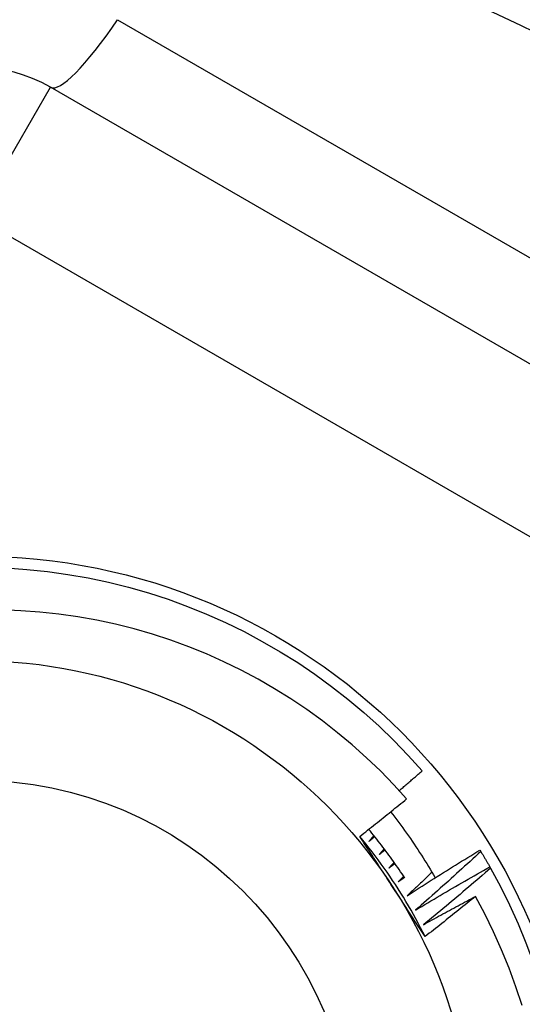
# Model space of a CAD drawing. Header units: inches. Extents: x 32 to 80, y 14.9 to 43.2.
# Tile 35 of 63: x 46.922 to 47.055, y 40.671 to 40.93. Entities that reach past the tile are written whole.
import ezdxf

# ---------------------------------------------------------------- set-up
doc = ezdxf.new("R2010")
doc.units = ezdxf.units.IN
doc.header["$MEASUREMENT"] = 0
doc.layers.add('Visible Edges(ANSI)', color=7, linetype='Continuous', lineweight=25)
doc.layers.add('Visible Tangent Edges(ANSI)', color=7, linetype='Continuous', lineweight=25)

msp = doc.modelspace()

# ---------------------------------------------------------------- linework, layer by layer
at = {"layer": 'Visible Edges(ANSI)'}
for p, q in [((47.14513683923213, 40.78835589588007), (46.93056991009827, 40.91223617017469)), ((47.04362240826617, 40.71140278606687), (47.04383744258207, 40.71104943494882)), ((47.04621721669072, 40.70699005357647), (47.04642050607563, 40.70662981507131))]:
    msp.add_line(p, q, dxfattribs=at)
at = {"layer": 'Visible Edges(ANSI)', "flags": 128}
for points in [[(46.91891045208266, 40.78568471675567), (46.92433940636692, 40.78530882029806), (46.9297518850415, 40.78474320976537), (46.93514125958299, 40.78398856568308), (46.94050093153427, 40.78304582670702), (46.94582433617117, 40.78191613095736), (46.95110495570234, 40.78060086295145), (46.95633632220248, 40.77910165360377), (46.96151202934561, 40.77742030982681), (46.9666257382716, 40.77555892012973), (46.97167119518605, 40.77351973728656), (46.97664221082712, 40.77130527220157), (46.98153270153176, 40.76891823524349), (46.98633668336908, 40.76636155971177), (46.9910482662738, 40.76363835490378), (46.99566168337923, 40.76075196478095), (47.00017128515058, 40.75770593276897), (47.00457155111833, 40.75450397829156), (47.00885708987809, 40.75115003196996), (47.01302265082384, 40.74764818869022), (47.01706314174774, 40.74400274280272), (47.02097361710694, 40.74021815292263), (47.02474927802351, 40.73629906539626), (47.02838550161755, 40.73225027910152)], [(47.02431452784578, 40.72489138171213), (47.02092370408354, 40.72861796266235), (47.01740719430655, 40.73222688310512), (47.0137678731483, 40.73571477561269), (47.01000861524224, 40.73907826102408), (47.00613230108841, 40.74231398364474), (47.0021417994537, 40.7454185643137), (46.99804422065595, 40.74838564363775), (46.9938526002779, 40.75120584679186), (46.98957129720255, 40.75387682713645), (46.98520433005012, 40.75639651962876), (46.98075571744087, 40.75876285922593), (46.97622948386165, 40.76097379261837), (46.97162963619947, 40.76302725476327), (46.96696021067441, 40.76492115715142), (46.96222521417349, 40.76665346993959), (46.95742866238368, 40.76822209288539), (46.95257458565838, 40.7696249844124), (46.94766913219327, 40.77085956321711), (46.94272928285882, 40.77192137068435), (46.93776171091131, 40.77280944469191), (46.932771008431, 40.77352339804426), (46.92776177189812, 40.77406284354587), (46.92273859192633, 40.77442737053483), (46.91770606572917, 40.77461659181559)], [(47.0223687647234, 40.72706098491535), (47.02262052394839, 40.72727589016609), (47.02287220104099, 40.72749090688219), (47.02312378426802, 40.72770604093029), (47.02337527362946, 40.72792129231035), (47.02362666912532, 40.72813665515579), (47.0238779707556, 40.72835212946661), (47.02412919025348, 40.72856772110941), (47.0243803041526, 40.72878343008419), (47.02463132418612, 40.72899925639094), (47.02488226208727, 40.72921518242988), (47.02513309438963, 40.72943123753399), (47.02538384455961, 40.72964739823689), (47.02563448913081, 40.72986367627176), (47.02588505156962, 40.73008007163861), (47.02613552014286, 40.73029657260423), (47.02638588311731, 40.73051320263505), (47.02663616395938, 40.73072993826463), (47.02688635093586, 40.73094677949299), (47.02713644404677, 40.73116374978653), (47.02738644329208, 40.73138082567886), (47.02763634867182, 40.73159801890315), (47.02788616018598, 40.73181531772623), (47.02813587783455, 40.73203274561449), (47.02838550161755, 40.73225027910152)], [(47.01199104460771, 40.71500751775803), (47.01250879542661, 40.71541411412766), (47.01302617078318, 40.71582116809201), (47.01354318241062, 40.71622867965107), (47.01405981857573, 40.71663664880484), (47.0145760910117, 40.71704506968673), (47.01509198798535, 40.71745394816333), (47.01560752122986, 40.71786328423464), (47.01612267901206, 40.71827307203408), (47.01663746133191, 40.71868331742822), (47.01715186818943, 40.71909401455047), (47.01766591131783, 40.71950516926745), (47.0181795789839, 40.71991677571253), (47.01869288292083, 40.72032883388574), (47.01920579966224, 40.72074134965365), (47.01971835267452, 40.72115431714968), (47.02023053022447, 40.72156773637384), (47.02074234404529, 40.72198160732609), (47.02125377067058, 40.72239593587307), (47.02176483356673, 40.72281071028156), (47.02227552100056, 40.72322594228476), (47.02278583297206, 40.72364162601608), (47.02329576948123, 40.72405775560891), (47.02380533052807, 40.72447434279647), (47.02431452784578, 40.72489138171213)], [(47.02010736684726, 40.72146824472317), (47.0206476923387, 40.72077846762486), (47.02118361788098, 40.72008556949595), (47.0217151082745, 40.71938957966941), (47.02224215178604, 40.71869052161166), (47.02276473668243, 40.71798841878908), (47.02328285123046, 40.71728328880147), (47.02379648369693, 40.71657516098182), (47.02430562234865, 40.71586404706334), (47.02481026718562, 40.715149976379), (47.02531038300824, 40.71443296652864), (47.02580596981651, 40.71371304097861), (47.02629702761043, 40.71299022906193), (47.02678352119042, 40.71226453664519), (47.02726545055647, 40.71153599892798), (47.02774280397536, 40.71080463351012), (47.02821555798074, 40.71007045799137), (47.02868372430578, 40.70933350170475), (47.02914726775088, 40.70859378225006), (47.02960618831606, 40.70785132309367), (47.03006046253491, 40.70710614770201), (47.03051009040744, 40.70635826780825), (47.03095506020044, 40.70560771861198), (47.03139534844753, 40.70485451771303), (47.0318309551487, 40.70409868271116)], [(47.02383495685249, 40.70403326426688), (47.02347019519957, 40.70458963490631), (47.02310269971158, 40.70514419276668), (47.02273247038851, 40.70569693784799), (47.02235950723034, 40.70624784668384), (47.02198384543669, 40.70679690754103), (47.02160547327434, 40.70734410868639), (47.0212244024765, 40.7078894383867), (47.02084065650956, 40.70843287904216), (47.02045422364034, 40.70897441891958), (47.02006512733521, 40.70951404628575), (47.01967337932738, 40.7100517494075), (47.01927896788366, 40.71058751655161), (47.01888192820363, 40.71112132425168), (47.01848226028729, 40.71165316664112), (47.01807997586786, 40.71218303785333), (47.0176750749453, 40.71271091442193), (47.01726758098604, 40.7132367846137), (47.01685749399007, 40.71376063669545), (47.01644482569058, 40.71428246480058), (47.01602958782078, 40.71480224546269), (47.01561179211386, 40.7153199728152), (47.01519145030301, 40.71583563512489), (47.01476856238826, 40.71634921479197), (47.01434315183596, 40.71686070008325)], [(47.02917460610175, 40.68861224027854), (47.02858685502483, 40.68978906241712), (47.02798731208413, 40.69095994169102), (47.02737608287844, 40.69212476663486), (47.02675321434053, 40.69328343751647), (47.0261188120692, 40.69443583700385), (47.02547294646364, 40.69558187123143), (47.024815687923, 40.69672143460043), (47.02414711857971, 40.69785440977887), (47.02346732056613, 40.69898070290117), (47.02277637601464, 40.70010020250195), (47.02207436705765, 40.70121280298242), (47.02136135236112, 40.70231840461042), (47.02063742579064, 40.70341689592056), (47.01990265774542, 40.70450817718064), (47.01915713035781, 40.70559213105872), (47.01840093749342, 40.70666866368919), (47.01763412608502, 40.70773766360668), (47.01685680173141, 40.70879903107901), (47.01606903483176, 40.70985265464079), (47.01527089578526, 40.71089842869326), (47.0144624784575, 40.71193625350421), (47.01364385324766, 40.71296601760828), (47.01281509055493, 40.7139876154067), (47.01197628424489, 40.71500094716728)], [(47.02062950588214, 40.70174096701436), (47.02026846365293, 40.70229619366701), (47.01990759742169, 40.70285116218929), (47.01954688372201, 40.70340587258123), (47.01918629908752, 40.70396034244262), (47.01882586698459, 40.70451456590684), (47.01846555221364, 40.70506856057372), (47.01810535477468, 40.70562232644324), (47.01774526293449, 40.70617586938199), (47.01738527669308, 40.70672919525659), (47.01702537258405, 40.70728231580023), (47.01666555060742, 40.7078352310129), (47.01630579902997, 40.70838794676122), (47.01594611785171, 40.70894048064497), (47.01558648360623, 40.70949282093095), (47.01522689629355, 40.71004499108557), (47.01486733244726, 40.71059698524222), (47.01450780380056, 40.7111488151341), (47.01414828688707, 40.71170048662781), (47.01378878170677, 40.71225200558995), (47.01342927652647, 40.71280337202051), (47.01306975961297, 40.71335460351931), (47.01271021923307, 40.71390570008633), (47.01235065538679, 40.71445667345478), (47.01199104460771, 40.71500751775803)], [(47.01568332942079, 40.71523170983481), (47.01563079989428, 40.7151675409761), (47.01557827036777, 40.71510337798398), (47.01552572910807, 40.71503922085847), (47.01547317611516, 40.71497506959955), (47.01542062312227, 40.71491092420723), (47.01536805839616, 40.71484677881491), (47.01531549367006, 40.71478264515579), (47.01526291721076, 40.71471851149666), (47.01521032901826, 40.71465438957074), (47.01515774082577, 40.71459026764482), (47.01510514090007, 40.71452615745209), (47.01505254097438, 40.71446204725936), (47.01499992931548, 40.71439794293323), (47.01494730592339, 40.7143338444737), (47.0148946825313, 40.71426975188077), (47.01484204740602, 40.71420566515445), (47.01478941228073, 40.71414158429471), (47.01473676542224, 40.71407750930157), (47.01468410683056, 40.71401344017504), (47.01463144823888, 40.7139493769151), (47.014578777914, 40.71388531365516), (47.01452609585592, 40.71382126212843), (47.01447341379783, 40.71375721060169), (47.01442073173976, 40.71369317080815)], [(47.01442073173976, 40.71369317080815), (47.01448247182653, 40.71374595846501), (47.0145442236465, 40.71379873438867), (47.01460597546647, 40.71385150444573), (47.01466773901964, 40.7139042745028), (47.01472950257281, 40.71395703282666), (47.01479127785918, 40.71400978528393), (47.01485305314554, 40.71406253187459), (47.01491484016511, 40.71411526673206), (47.01497662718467, 40.71416800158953), (47.01503842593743, 40.7142207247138), (47.0151002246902, 40.71427344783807), (47.01516203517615, 40.71432615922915), (47.01522384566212, 40.71437886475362), (47.01528566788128, 40.71443156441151), (47.01534749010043, 40.71448425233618), (47.01540932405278, 40.71453694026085), (47.01547116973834, 40.71458962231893), (47.01553300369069, 40.71464229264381), (47.01559486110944, 40.7146949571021), (47.015656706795, 40.71474761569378), (47.01571857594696, 40.71480026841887), (47.0157804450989, 40.71485291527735), (47.01584231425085, 40.71490555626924), (47.015904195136, 40.71495818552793)], [(47.01841929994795, 40.71173647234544), (47.01836468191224, 40.71167406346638), (47.01831006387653, 40.71161166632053), (47.01825544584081, 40.71154927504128), (47.0182008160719, 40.71148688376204), (47.01814617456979, 40.71142450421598), (47.01809153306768, 40.71136212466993), (47.01803687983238, 40.71129975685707), (47.01798222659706, 40.71123738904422), (47.01792756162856, 40.71117503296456), (47.01787288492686, 40.71111267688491), (47.01781820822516, 40.71105032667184), (47.01776351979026, 40.71098798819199), (47.01770883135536, 40.71092564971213), (47.01765413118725, 40.71086331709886), (47.01759941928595, 40.71080099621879), (47.01754470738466, 40.71073867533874), (47.01748998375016, 40.71067636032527), (47.01743526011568, 40.7106140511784), (47.01738052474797, 40.71055174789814), (47.01732577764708, 40.71048945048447), (47.01727103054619, 40.7104271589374), (47.01721627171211, 40.71036487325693), (47.01716151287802, 40.71030259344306), (47.01710674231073, 40.71024031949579)], [(47.01710674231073, 40.71024031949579), (47.01717019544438, 40.71029104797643), (47.01723363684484, 40.71034176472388), (47.01729710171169, 40.71039247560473), (47.01736056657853, 40.71044318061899), (47.01742403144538, 40.71049387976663), (47.01748750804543, 40.71054456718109), (47.01755099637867, 40.71059524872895), (47.01761447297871, 40.7106459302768), (47.01767797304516, 40.71069660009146), (47.0177414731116, 40.71074726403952), (47.01780497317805, 40.71079791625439), (47.01786848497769, 40.71084856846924), (47.01793199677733, 40.7108992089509), (47.01799552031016, 40.71094984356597), (47.018059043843, 40.71100047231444), (47.01812257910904, 40.7110510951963), (47.01818611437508, 40.71110171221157), (47.0182496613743, 40.71115231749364), (47.01831320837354, 40.71120292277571), (47.01837676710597, 40.71125351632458), (47.01844032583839, 40.71130410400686), (47.01850389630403, 40.71135468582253), (47.01856746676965, 40.71140526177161), (47.01863103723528, 40.71145582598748)], [(47.02446317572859, 40.69937799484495), (47.02525385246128, 40.69989048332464), (47.02604518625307, 40.70040198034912), (47.02683720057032, 40.70091248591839), (47.02762988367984, 40.70142200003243), (47.02842323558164, 40.70193051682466), (47.02921724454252, 40.70243803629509), (47.03001192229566, 40.70294456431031), (47.03080725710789, 40.7034500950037), (47.03160327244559, 40.70395462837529), (47.03239993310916, 40.70445816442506), (47.03319726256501, 40.70496070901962), (47.03399526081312, 40.70546225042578), (47.03479390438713, 40.70596279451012), (47.0355932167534, 40.70646234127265), (47.03639318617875, 40.70696089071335), (47.03719381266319, 40.70745843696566), (47.03799509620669, 40.70795498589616), (47.03879703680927, 40.70845053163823), (47.03959963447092, 40.7089450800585), (47.04040287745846, 40.70943862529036), (47.04120678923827, 40.7099311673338), (47.04201133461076, 40.71042271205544), (47.04281654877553, 40.71091324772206), (47.04362240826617, 40.71140278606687)], [(47.04383744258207, 40.71104943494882), (47.04313193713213, 40.71039584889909), (47.04242557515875, 40.70974311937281), (47.04171836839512, 40.70909125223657), (47.04101031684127, 40.70844024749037), (47.04030142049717, 40.7077900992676), (47.03959167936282, 40.70714081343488), (47.03888108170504, 40.70649238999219), (47.03816965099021, 40.70584483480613), (47.03745737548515, 40.70519814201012), (47.03674425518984, 40.70455231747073), (47.03603030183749, 40.70390736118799), (47.03531549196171, 40.70326327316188), (47.03459986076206, 40.70262005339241), (47.033883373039, 40.70197770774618), (47.03316606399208, 40.70133623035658), (47.03244789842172, 40.70069563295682), (47.03172891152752, 40.70005590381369), (47.03100907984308, 40.69941704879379), (47.03028841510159, 40.69877907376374), (47.02956691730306, 40.69814197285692), (47.02884458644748, 40.69750575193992), (47.02812142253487, 40.69687041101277), (47.02739741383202, 40.69623595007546), (47.02667258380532, 40.69560236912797)], [(47.04383744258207, 40.71104943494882), (47.04393905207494, 40.710881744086), (47.04404043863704, 40.710713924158), (47.04414162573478, 40.71054597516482), (47.04424258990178, 40.71037789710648), (47.0443433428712, 40.71020969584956), (47.04444388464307, 40.71004136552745), (47.04454421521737, 40.70987291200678), (47.04464433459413, 40.70970432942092), (47.0447442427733, 40.70953562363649), (47.04484393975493, 40.70936678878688), (47.0449434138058, 40.70919783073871), (47.0450426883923, 40.70902874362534), (47.04514174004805, 40.70885953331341), (47.04524058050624, 40.7086901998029), (47.04533920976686, 40.70852074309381), (47.04543761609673, 40.70835115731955), (47.04553582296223, 40.7081814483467), (47.04563380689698, 40.70801162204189), (47.04573157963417, 40.7078416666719), (47.04582912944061, 40.70767158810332), (47.04592647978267, 40.70750138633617), (47.04602360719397, 40.70733106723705), (47.04612052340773, 40.70716061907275), (47.04621721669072, 40.70699005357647)], [(47.02103874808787, 40.70815307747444), (47.02098211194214, 40.70809249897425), (47.0209254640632, 40.70803193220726), (47.02086881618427, 40.70797137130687), (47.02081216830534, 40.70791081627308), (47.02075550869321, 40.70785026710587), (47.02069883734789, 40.70778972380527), (47.02064216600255, 40.70772918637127), (47.02058548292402, 40.70766864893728), (47.0205287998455, 40.70760812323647), (47.02047210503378, 40.70754760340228), (47.02041539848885, 40.70748708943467), (47.02035869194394, 40.70742658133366), (47.02030197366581, 40.70736607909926), (47.0202452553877, 40.70730558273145), (47.02018852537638, 40.70724509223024), (47.02013178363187, 40.70718460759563), (47.02007504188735, 40.70712412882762), (47.02001830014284, 40.7070636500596), (47.01996153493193, 40.70700318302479), (47.01990478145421, 40.70694272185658), (47.0198480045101, 40.70688226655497), (47.019791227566, 40.70682181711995), (47.01973445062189, 40.70676137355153), (47.01967766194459, 40.70670093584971)], [(47.01967766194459, 40.70670093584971), (47.01974274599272, 40.70674954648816), (47.01980783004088, 40.70679815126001), (47.01987292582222, 40.70684674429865), (47.01993802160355, 40.7068953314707), (47.02000312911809, 40.70694391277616), (47.02006823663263, 40.70699248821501), (47.02013334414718, 40.70704105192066), (47.02019846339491, 40.70708961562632), (47.02026359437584, 40.70713816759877), (47.02032872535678, 40.70718671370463), (47.02039386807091, 40.70723524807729), (47.02045901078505, 40.70728378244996), (47.02052415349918, 40.70733230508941), (47.02058930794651, 40.70738082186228), (47.02065446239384, 40.70742933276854), (47.02071962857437, 40.70747783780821), (47.02078479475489, 40.70752633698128), (47.02084997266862, 40.70757482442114), (47.02091515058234, 40.70762330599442), (47.02098034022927, 40.70767178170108), (47.02104552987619, 40.70772025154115), (47.02111073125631, 40.70776871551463), (47.02117593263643, 40.70781716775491), (47.02124113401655, 40.70786561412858)], [(47.02667258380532, 40.69560236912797), (47.02747969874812, 40.69608855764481), (47.02828744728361, 40.69657373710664), (47.02909584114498, 40.69705789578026), (47.02990485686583, 40.69754103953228), (47.03071450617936, 40.69802316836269), (47.03152480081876, 40.69850428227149), (47.03233571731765, 40.69898438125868), (47.03314726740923, 40.69946345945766), (47.03395945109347, 40.69994152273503), (47.0347722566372, 40.70041856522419), (47.03558569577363, 40.70089459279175), (47.03639975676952, 40.7013695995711), (47.0372144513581, 40.70184358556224), (47.03802976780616, 40.70231655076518), (47.0388457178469, 40.70278850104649), (47.03966228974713, 40.70325943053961), (47.04047948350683, 40.70372933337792), (47.04129729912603, 40.70419822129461), (47.0421157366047, 40.70466608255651), (47.04293478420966, 40.7051329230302), (47.0437544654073, 40.70559874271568), (47.04457476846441, 40.70606353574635), (47.04539568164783, 40.70652730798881), (47.04621721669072, 40.70699005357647)], [(47.04642050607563, 40.70662981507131), (47.04569386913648, 40.70599980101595), (47.04496641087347, 40.70537067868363), (47.04423813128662, 40.70474244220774), (47.04350903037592, 40.70411509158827), (47.04277911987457, 40.70348862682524), (47.04204838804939, 40.70286305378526), (47.04131684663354, 40.70223837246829), (47.04058448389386, 40.70161458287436), (47.03985131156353, 40.70099168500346), (47.03911731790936, 40.7003696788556), (47.03838252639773, 40.69974857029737), (47.03764691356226, 40.69912835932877), (47.03691049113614, 40.69850904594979), (47.03617325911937, 40.69789062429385), (47.03543520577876, 40.69727310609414), (47.0346963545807, 40.69665649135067), (47.03395670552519, 40.69604076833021), (47.03321623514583, 40.6954259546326), (47.03247496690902, 40.6948120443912), (47.03173288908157, 40.69419903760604), (47.03099000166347, 40.69358693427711), (47.03024631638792, 40.69297574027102), (47.02950183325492, 40.69236545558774), (47.02875654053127, 40.69175607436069)], [(47.04642050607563, 40.70662981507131), (47.04900538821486, 40.70184094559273), (47.05142111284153, 40.69696456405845), (47.05366475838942, 40.69200664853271), (47.05573355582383, 40.68697326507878), (47.05762497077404, 40.68187058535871), (47.05933669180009, 40.6767048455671), (47.06086663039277, 40.67148238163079), (47.06221290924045, 40.66620958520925)], [(47.02353883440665, 40.70448540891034), (47.02348023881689, 40.70442673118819), (47.02342163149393, 40.70436805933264), (47.02336302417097, 40.70430939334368), (47.0233044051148, 40.70425073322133), (47.02324577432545, 40.70419208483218), (47.02318715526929, 40.70413343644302), (47.02312851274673, 40.70407479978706), (47.02306987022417, 40.70401616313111), (47.02301121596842, 40.70395753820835), (47.02295256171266, 40.70389891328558), (47.02289390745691, 40.70384030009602), (47.02283522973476, 40.70378168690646), (47.02277655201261, 40.70372308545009), (47.02271787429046, 40.70366448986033), (47.02265918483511, 40.70360590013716), (47.02260049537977, 40.703547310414), (47.02254178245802, 40.70348873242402), (47.02248308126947, 40.70343016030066), (47.02242436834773, 40.70337159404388), (47.02236564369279, 40.70331303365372), (47.02230690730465, 40.70325447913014), (47.02224818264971, 40.70319593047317), (47.02218943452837, 40.70313738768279), (47.02213068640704, 40.70307885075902)], [(47.02213068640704, 40.70307885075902), (47.02219733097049, 40.70312529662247), (47.02226398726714, 40.70317172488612), (47.02233064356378, 40.70321815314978), (47.02239731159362, 40.70326457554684), (47.02246397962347, 40.7033109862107), (47.02253064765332, 40.70335739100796), (47.02259732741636, 40.70340378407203), (47.02266400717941, 40.70345017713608), (47.02273069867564, 40.70349655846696), (47.02279739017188, 40.70354293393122), (47.02286409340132, 40.70358930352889), (47.02293079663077, 40.70363566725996), (47.0229974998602, 40.70368201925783), (47.02306421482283, 40.7037283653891), (47.02313094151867, 40.70377470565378), (47.0231976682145, 40.70382104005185), (47.02326439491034, 40.70386736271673), (47.02333113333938, 40.7039136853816), (47.02339787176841, 40.70395999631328), (47.02346462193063, 40.70400629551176), (47.02353137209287, 40.70405259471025), (47.02359812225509, 40.70409888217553), (47.02366488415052, 40.70414516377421), (47.02373165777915, 40.70419143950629)], [(47.03099397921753, 40.70554160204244), (47.03072336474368, 40.70528331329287), (47.03045262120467, 40.70502514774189), (47.03018173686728, 40.70476711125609), (47.02991073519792, 40.70450920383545), (47.02963959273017, 40.70425142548), (47.02936832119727, 40.70399377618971), (47.02909692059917, 40.70373625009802), (47.0288253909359, 40.70347885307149), (47.02855373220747, 40.70322158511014), (47.02828194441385, 40.70296444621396), (47.02801001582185, 40.70270743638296), (47.02773796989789, 40.70245055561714), (47.02746578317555, 40.70219379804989), (47.02719346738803, 40.70193717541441), (47.02692102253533, 40.70168067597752), (47.02664844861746, 40.70142430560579), (47.02637574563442, 40.70116806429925), (47.02610291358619, 40.70091195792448), (47.0258299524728, 40.70065597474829), (47.02555685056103, 40.70040012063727), (47.02528363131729, 40.70014439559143), (47.02501027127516, 40.69988879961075), (47.02473679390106, 40.69963333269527), (47.02446317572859, 40.69937799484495)], [(47.02917732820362, 40.68861369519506), (47.02882147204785, 40.68915877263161), (47.02846566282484, 40.68970394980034), (47.02810990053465, 40.69024924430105), (47.02775416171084, 40.69079466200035), (47.02739843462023, 40.69134020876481), (47.02704273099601, 40.69188590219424), (47.0266870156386, 40.69243173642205), (47.02633127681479, 40.69297772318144), (47.02597552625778, 40.69352387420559), (47.02561974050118, 40.6940701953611), (47.02526390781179, 40.69461669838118), (47.02490802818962, 40.69516338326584), (47.02455207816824, 40.69571026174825), (47.02419605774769, 40.69625734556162), (47.02383995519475, 40.69680463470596), (47.02348375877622, 40.69735214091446), (47.02312744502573, 40.69789987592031), (47.02277102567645, 40.69844784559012), (47.022414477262, 40.69899604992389), (47.02205779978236, 40.69954450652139), (47.02170096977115, 40.70009321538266), (47.02134398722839, 40.70064219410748), (47.02098682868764, 40.70119144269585), (47.02062950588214, 40.70174096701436)], [(47.02875654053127, 40.69175607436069), (47.02932334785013, 40.69207271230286), (47.02989043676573, 40.69238885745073), (47.03045781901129, 40.69270450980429), (47.03102548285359, 40.69301967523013), (47.03159344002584, 40.69333434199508), (47.03216166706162, 40.69364852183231), (47.03273018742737, 40.69396220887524), (47.03329900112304, 40.69427540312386), (47.03386808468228, 40.69458811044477), (47.03443746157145, 40.69490031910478), (47.03500712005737, 40.69521203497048), (47.03557706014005, 40.69552326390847), (47.03614728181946, 40.69583399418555), (47.03671778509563, 40.69614423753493), (47.03728856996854, 40.69645398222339), (47.03785964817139, 40.69676323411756), (47.03843099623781, 40.69707199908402), (47.03900263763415, 40.69738026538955), (47.03957454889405, 40.6976880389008), (47.04014675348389, 40.69799531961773), (47.04071922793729, 40.69830210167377), (47.04129198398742, 40.69860839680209), (47.04186502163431, 40.69891419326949), (47.04243834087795, 40.6992194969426)], [(47.04243834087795, 40.6992194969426), (47.0418905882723, 40.69877174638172), (47.04134242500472, 40.69832450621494), (47.04079382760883, 40.69787776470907), (47.04024483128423, 40.6974315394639), (47.03969541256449, 40.69698581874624), (47.03914557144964, 40.69654060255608), (47.03859531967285, 40.69609589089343), (47.03804464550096, 40.69565168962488), (47.03749354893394, 40.69520799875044), (47.036942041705, 40.69476481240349), (47.03639012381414, 40.69432213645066), (47.03583778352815, 40.69387996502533), (47.03528502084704, 40.6934383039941), (47.03473184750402, 40.69299715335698), (47.03417826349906, 40.69255651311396), (47.033624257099, 40.69211637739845), (47.033069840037, 40.69167675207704), (47.03251501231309, 40.69123764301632), (47.03195976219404, 40.69079903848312), (47.03140410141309, 40.69036095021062), (47.03084802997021, 40.68992336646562), (47.0302915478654, 40.68948629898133), (47.02973464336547, 40.68904974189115), (47.02917732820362, 40.68861369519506)], [(47.05469916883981, 40.67047672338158), (47.05308064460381, 40.6754336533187), (47.0512901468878, 40.68033008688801), (47.04932916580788, 40.68516144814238), (47.04719920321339, 40.68992318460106), (47.04490176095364, 40.69461072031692), (47.04243834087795, 40.6992194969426)]]:
    msp.add_lwpolyline(points, dxfattribs=at)
at = {"layer": 'Visible Edges(ANSI)'}
for centre, radius in [((46.91088487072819, 40.63038013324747), 0.3451589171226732), ((46.91088487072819, 40.63038013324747), 0.1584645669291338), ((46.9108848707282, 40.63038013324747), 0.1309055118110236)]:
    msp.add_circle(centre, radius, dxfattribs=at)
for centre, radius, start, end in [((46.9108848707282, 40.63038013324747), 0.3582677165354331, 45.74906109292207, 143.3100461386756), ((46.91088487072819, 40.87814068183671), 0.0393700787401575, 60.00000000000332, 120.0000000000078)]:
    msp.add_arc(centre, radius, start, end, dxfattribs=at)
at = {"layer": 'Visible Tangent Edges(ANSI)'}
for p, q in [((46.94822294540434, 40.9300244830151), (47.15171545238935, 40.81253802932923)), ((46.91088487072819, 40.87814068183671), (46.93056991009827, 40.91223617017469)), ((46.91088487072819, 40.87814068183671), (47.12545179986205, 40.75426040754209))]:
    msp.add_line(p, q, dxfattribs=at)
for centre, radius in [((46.91088487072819, 40.63038013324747), 0.3308444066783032), ((46.9108848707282, 40.63038013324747), 0.0994094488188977)]:
    msp.add_circle(centre, radius, dxfattribs=at)
msp.add_ellipse((46.95025494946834, 40.94633165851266), major_axis=(-0.0196850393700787, -0.03409548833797), ratio=0.1759287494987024, start_param=3.475e-13, end_param=1.176112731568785, dxfattribs=at)

doc.saveas('drawing.dxf')
